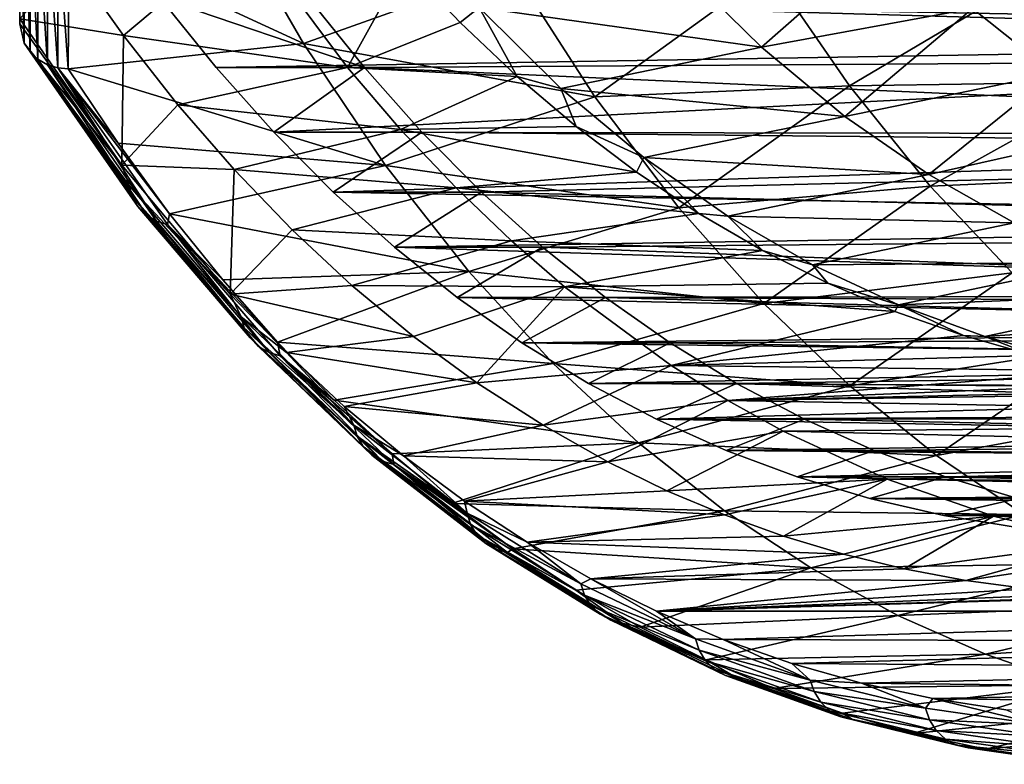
# Model space of a CAD drawing. Header units: millimetres. Extents: x 0 to 99, y -177 to 177.
# Tile 1 of 192: x 0 to 20, y -177 to -163. Entities that reach past the tile are written whole.
import ezdxf

# ---------------------------------------------------------------- set-up
doc = ezdxf.new("R2010")
doc.units = ezdxf.units.MM
doc.header["$LTSCALE"] = 26.699852
for name, color, linetype in [('1', 7, 'CONTINUOUS'), ('2', 7, 'CONTINUOUS'), ('37', 7, 'CONTINUOUS'), ('38', 7, 'CONTINUOUS'), ('4', 7, 'CONTINUOUS'), ('44', 7, 'CONTINUOUS'), ('46', 7, 'CONTINUOUS'), ('6', 7, 'CONTINUOUS'), ('93', 7, 'CONTINUOUS'), ('96', 7, 'CONTINUOUS'), ('97', 7, 'CONTINUOUS')]:
    doc.layers.add(name, color=color, linetype=linetype)

msp = doc.modelspace()

# ---------------------------------------------------------------- linework, layer by layer
at = {"layer": '1', "color": 253, "linetype": 'Continuous', "true_color": 0x9ca8ab}
msp.add_3dface([(0.268, -162.761, 3.399), (0.268, -162.662, 3.418), (0.268, -160.27, -2.331), (0.268, -162.761, 3.399)], dxfattribs=at)
at = {"layer": '2', "color": 253, "linetype": 'Continuous', "true_color": 0x9ca8ab}
for points in [[(1.267, -161.54, 7.145), (0.268, -162.662, 3.418), (2.297, -162.986, 10.991), (1.267, -161.54, 7.145)], [(0.268, -162.662, 3.418), (2.266, -165.524, 10.875), (2.297, -162.986, 10.991), (0.268, -162.662, 3.418)], [(2.297, -162.986, 10.991), (2.266, -165.524, 10.875), (3.363, -164.343, 14.968), (2.297, -162.986, 10.991)], [(3.363, -164.343, 14.968), (2.266, -165.524, 10.875), (4.463, -165.61, 19.075), (3.363, -164.343, 14.968)], [(2.266, -165.524, 10.875), (4.383, -168.051, 18.774), (4.463, -165.61, 19.075), (2.266, -165.524, 10.875)], [(4.463, -165.61, 19.075), (4.383, -168.051, 18.774), (5.599, -166.788, 23.313), (4.463, -165.61, 19.075)], [(5.599, -166.788, 23.313), (4.383, -168.051, 18.774), (6.769, -167.877, 27.682), (5.599, -166.788, 23.313)], [(6.769, -167.877, 27.682), (4.383, -168.051, 18.774), (7.976, -168.876, 32.184), (6.769, -167.877, 27.682)], [(4.383, -168.051, 18.774), (5.485, -169.189, 22.89), (7.976, -168.876, 32.184), (4.383, -168.051, 18.774)], [(7.976, -168.876, 32.184), (5.485, -169.189, 22.89), (9.215, -169.786, 36.808), (7.976, -168.876, 32.184)], [(5.485, -169.189, 22.89), (6.618, -170.243, 27.116), (9.215, -169.786, 36.808), (5.485, -169.189, 22.89)], [(9.215, -169.786, 36.808), (6.618, -170.243, 27.116), (10.51, -170.613, 41.64), (9.215, -169.786, 36.808)], [(6.618, -170.243, 27.116), (7.78, -171.213, 31.453), (10.51, -170.613, 41.64), (6.618, -170.243, 27.116)], [(10.51, -170.613, 41.64), (7.78, -171.213, 31.453), (11.774, -171.328, 46.359), (10.51, -170.613, 41.64)], [(7.78, -171.213, 31.453), (8.972, -172.099, 35.902), (11.774, -171.328, 46.359), (7.78, -171.213, 31.453)], [(11.774, -171.328, 46.359), (8.972, -172.099, 35.902), (12.932, -171.899, 50.682), (11.774, -171.328, 46.359)], [(12.932, -171.899, 50.682), (8.972, -172.099, 35.902), (14.055, -172.366, 54.872), (12.932, -171.899, 50.682)], [(8.972, -172.099, 35.902), (10.194, -172.901, 40.461), (14.055, -172.366, 54.872), (8.972, -172.099, 35.902)], [(14.055, -172.366, 54.872), (10.194, -172.901, 40.461), (15.212, -172.784, 59.19), (14.055, -172.366, 54.872)], [(15.212, -172.784, 59.19), (10.194, -172.901, 40.461), (16.384, -173.136, 63.566), (15.212, -172.784, 59.19)], [(10.194, -172.901, 40.461), (11.445, -173.619, 45.13), (16.384, -173.136, 63.566), (10.194, -172.901, 40.461)], [(16.384, -173.136, 63.566), (11.445, -173.619, 45.13), (17.574, -173.425, 68.006), (16.384, -173.136, 63.566)], [(17.574, -173.425, 68.006), (11.445, -173.619, 45.13), (18.781, -173.65, 72.511), (17.574, -173.425, 68.006)], [(11.445, -173.619, 45.13), (12.725, -174.254, 49.908), (18.781, -173.65, 72.511), (11.445, -173.619, 45.13)], [(18.781, -173.65, 72.511), (12.725, -174.254, 49.908), (20.005, -173.811, 77.077), (18.781, -173.65, 72.511)], [(20.005, -173.811, 77.077), (12.725, -174.254, 49.908), (21.245, -173.907, 81.705), (20.005, -173.811, 77.077)], [(21.245, -173.907, 81.705), (12.725, -174.254, 49.908), (22.501, -173.94, 86.394), (21.245, -173.907, 81.705)], [(12.725, -174.254, 49.908), (32.278, -174.249, 122.883), (23.577, -173.922, 90.408), (12.725, -174.254, 49.908)], [(22.501, -173.94, 86.394), (12.725, -174.254, 49.908), (23.577, -173.922, 90.408), (22.501, -173.94, 86.394)], [(14.034, -174.806, 54.794), (32.278, -174.249, 122.883), (12.725, -174.254, 49.908), (14.034, -174.806, 54.794)], [(30.822, -174.855, 117.449), (32.278, -174.249, 122.883), (14.034, -174.806, 54.794), (30.822, -174.855, 117.449)], [(15.372, -175.274, 59.789), (30.822, -174.855, 117.449), (14.034, -174.806, 54.794), (15.372, -175.274, 59.789)], [(29.301, -175.371, 111.772), (30.822, -174.855, 117.449), (15.372, -175.274, 59.789), (29.301, -175.371, 111.772)], [(16.74, -175.659, 64.892), (29.301, -175.371, 111.772), (15.372, -175.274, 59.789), (16.74, -175.659, 64.892)], [(27.709, -175.781, 105.828), (29.301, -175.371, 111.772), (16.74, -175.659, 64.892), (27.709, -175.781, 105.828)], [(18.136, -175.961, 70.104), (27.709, -175.781, 105.828), (16.74, -175.659, 64.892), (18.136, -175.961, 70.104)], [(26.044, -176.08, 99.614), (27.709, -175.781, 105.828), (18.136, -175.961, 70.104), (26.044, -176.08, 99.614)], [(19.562, -176.179, 75.426), (26.044, -176.08, 99.614), (18.136, -175.961, 70.104), (19.562, -176.179, 75.426)]]:
    msp.add_3dface(points, dxfattribs=at)
at = {"layer": '37', "color": 253, "linetype": 'Continuous', "true_color": 0x9ca8ab}
for points in [[(6.679, -163.614, 13.822), (7.801, -161.594, 18.01), (4.704, -160.963, 6.452), (6.679, -163.614, 13.822)], [(8.883, -162.733, 22.047), (7.801, -161.594, 18.01), (6.679, -163.614, 13.822), (8.883, -162.733, 22.047)], [(10.001, -163.791, 26.22), (8.883, -162.733, 22.047), (6.679, -163.614, 13.822), (10.001, -163.791, 26.22)], [(7.721, -164.826, 17.71), (10.001, -163.791, 26.22), (6.679, -163.614, 13.822), (7.721, -164.826, 17.71)], [(11.154, -164.768, 30.522), (10.001, -163.791, 26.22), (7.721, -164.826, 17.71), (11.154, -164.768, 30.522)], [(12.339, -165.661, 34.945), (11.154, -164.768, 30.522), (7.721, -164.826, 17.71), (12.339, -165.661, 34.945)], [(8.808, -165.969, 21.769), (12.339, -165.661, 34.945), (7.721, -164.826, 17.71), (8.808, -165.969, 21.769)], [(13.555, -166.47, 39.483), (12.339, -165.661, 34.945), (8.808, -165.969, 21.769), (13.555, -166.47, 39.483)], [(9.889, -167.006, 25.801), (13.555, -166.47, 39.483), (8.808, -165.969, 21.769), (9.889, -167.006, 25.801)], [(14.802, -167.194, 44.137), (13.555, -166.47, 39.483), (9.889, -167.006, 25.801), (14.802, -167.194, 44.137)], [(10.925, -167.904, 29.668), (14.802, -167.194, 44.137), (9.889, -167.006, 25.801), (10.925, -167.904, 29.668)], [(16.081, -167.833, 48.91), (14.802, -167.194, 44.137), (10.925, -167.904, 29.668), (16.081, -167.833, 48.91)], [(17.391, -168.388, 53.799), (16.081, -167.833, 48.91), (10.925, -167.904, 29.668), (17.391, -168.388, 53.799)], [(13.016, -169.442, 37.472), (17.391, -168.388, 53.799), (10.925, -167.904, 29.668), (13.016, -169.442, 37.472)], [(18.731, -168.86, 58.802), (17.391, -168.388, 53.799), (13.016, -169.442, 37.472), (18.731, -168.86, 58.802)], [(20.101, -169.246, 63.914), (18.731, -168.86, 58.802), (13.016, -169.442, 37.472), (20.101, -169.246, 63.914)], [(21.501, -169.549, 69.138), (20.101, -169.246, 63.914), (13.016, -169.442, 37.472), (21.501, -169.549, 69.138)], [(14.12, -170.126, 41.59), (21.501, -169.549, 69.138), (13.016, -169.442, 37.472), (14.12, -170.126, 41.59)], [(22.931, -169.768, 74.476), (21.501, -169.549, 69.138), (14.12, -170.126, 41.59), (22.931, -169.768, 74.476)], [(24.392, -169.902, 79.926), (22.931, -169.768, 74.476), (14.12, -170.126, 41.59), (24.392, -169.902, 79.926)], [(25.882, -169.952, 85.489), (24.392, -169.902, 79.926), (14.12, -170.126, 41.59), (25.882, -169.952, 85.489)], [(36.944, -170.529, 126.771), (25.882, -169.952, 85.489), (14.12, -170.126, 41.59), (36.944, -170.529, 126.771)], [(15.205, -170.731, 45.64), (36.944, -170.529, 126.771), (14.12, -170.126, 41.59), (15.205, -170.731, 45.64)], [(35.565, -171.214, 121.627), (36.944, -170.529, 126.771), (15.205, -170.731, 45.64), (35.565, -171.214, 121.627)], [(17.242, -171.67, 53.244), (35.565, -171.214, 121.627), (15.205, -170.731, 45.64), (17.242, -171.67, 53.244)], [(34.126, -171.821, 116.254), (35.565, -171.214, 121.627), (17.242, -171.67, 53.244), (34.126, -171.821, 116.254)], [(19.321, -172.392, 61.004), (34.126, -171.821, 116.254), (17.242, -171.67, 53.244), (19.321, -172.392, 61.004)], [(32.622, -172.339, 110.64), (34.126, -171.821, 116.254), (19.321, -172.392, 61.004), (32.622, -172.339, 110.64)], [(31.045, -172.749, 104.758), (32.622, -172.339, 110.64), (19.321, -172.392, 61.004), (31.045, -172.749, 104.758)], [(21.456, -172.909, 68.972), (31.045, -172.749, 104.758), (19.321, -172.392, 61.004), (21.456, -172.909, 68.972)]]:
    msp.add_3dface(points, dxfattribs=at)
at = {"layer": '38', "color": 253, "linetype": 'Continuous', "true_color": 0x9ca8ab}
for points in [[(1.267, -161.54, 7.145), (2.297, -162.986, 10.991), (4.704, -160.963, 6.452), (1.267, -161.54, 7.145)], [(2.297, -162.986, 10.991), (6.679, -163.614, 13.822), (4.704, -160.963, 6.452), (2.297, -162.986, 10.991)], [(2.297, -162.986, 10.991), (3.363, -164.343, 14.968), (6.679, -163.614, 13.822), (2.297, -162.986, 10.991)], [(3.363, -164.343, 14.968), (7.721, -164.826, 17.71), (6.679, -163.614, 13.822), (3.363, -164.343, 14.968)], [(3.363, -164.343, 14.968), (4.463, -165.61, 19.075), (7.721, -164.826, 17.71), (3.363, -164.343, 14.968)], [(4.463, -165.61, 19.075), (8.808, -165.969, 21.769), (7.721, -164.826, 17.71), (4.463, -165.61, 19.075)], [(4.463, -165.61, 19.075), (5.599, -166.788, 23.313), (8.808, -165.969, 21.769), (4.463, -165.61, 19.075)], [(5.599, -166.788, 23.313), (9.889, -167.006, 25.801), (8.808, -165.969, 21.769), (5.599, -166.788, 23.313)], [(5.599, -166.788, 23.313), (6.769, -167.877, 27.682), (9.889, -167.006, 25.801), (5.599, -166.788, 23.313)], [(6.769, -167.877, 27.682), (10.925, -167.904, 29.668), (9.889, -167.006, 25.801), (6.769, -167.877, 27.682)], [(6.769, -167.877, 27.682), (7.976, -168.876, 32.184), (10.925, -167.904, 29.668), (6.769, -167.877, 27.682)], [(7.976, -168.876, 32.184), (9.215, -169.786, 36.808), (10.925, -167.904, 29.668), (7.976, -168.876, 32.184)], [(9.215, -169.786, 36.808), (13.016, -169.442, 37.472), (10.925, -167.904, 29.668), (9.215, -169.786, 36.808)], [(9.215, -169.786, 36.808), (10.51, -170.613, 41.64), (13.016, -169.442, 37.472), (9.215, -169.786, 36.808)], [(10.51, -170.613, 41.64), (14.12, -170.126, 41.59), (13.016, -169.442, 37.472), (10.51, -170.613, 41.64)], [(10.51, -170.613, 41.64), (11.774, -171.328, 46.359), (14.12, -170.126, 41.59), (10.51, -170.613, 41.64)], [(11.774, -171.328, 46.359), (15.205, -170.731, 45.64), (14.12, -170.126, 41.59), (11.774, -171.328, 46.359)], [(11.774, -171.328, 46.359), (12.932, -171.899, 50.682), (15.205, -170.731, 45.64), (11.774, -171.328, 46.359)], [(12.932, -171.899, 50.682), (17.242, -171.67, 53.244), (15.205, -170.731, 45.64), (12.932, -171.899, 50.682)], [(12.932, -171.899, 50.682), (14.055, -172.366, 54.872), (17.242, -171.67, 53.244), (12.932, -171.899, 50.682)], [(14.055, -172.366, 54.872), (15.212, -172.784, 59.19), (17.242, -171.67, 53.244), (14.055, -172.366, 54.872)], [(15.212, -172.784, 59.19), (19.321, -172.392, 61.004), (17.242, -171.67, 53.244), (15.212, -172.784, 59.19)], [(15.212, -172.784, 59.19), (16.384, -173.136, 63.566), (19.321, -172.392, 61.004), (15.212, -172.784, 59.19)], [(16.384, -173.136, 63.566), (17.574, -173.425, 68.006), (19.321, -172.392, 61.004), (16.384, -173.136, 63.566)], [(17.574, -173.425, 68.006), (21.456, -172.909, 68.972), (19.321, -172.392, 61.004), (17.574, -173.425, 68.006)], [(17.574, -173.425, 68.006), (18.781, -173.65, 72.511), (21.456, -172.909, 68.972), (17.574, -173.425, 68.006)], [(18.781, -173.65, 72.511), (22.544, -173.09, 73.029), (21.456, -172.909, 68.972), (18.781, -173.65, 72.511)], [(18.781, -173.65, 72.511), (20.005, -173.811, 77.077), (22.544, -173.09, 73.029), (18.781, -173.65, 72.511)]]:
    msp.add_3dface(points, dxfattribs=at)
at = {"layer": '4', "color": 253, "linetype": 'Continuous', "true_color": 0x9ca8ab}
for points in [[(4.249, -160.417, -4.434), (5.821, -163.144, 1.604), (1.235, -161.024, -3.068), (4.249, -160.417, -4.434)], [(5.821, -163.144, 1.604), (4.249, -160.417, -4.434), (9.907, -161.685, -0.944), (5.821, -163.144, 1.604)], [(1.235, -161.024, -3.068), (5.821, -163.144, 1.604), (1.219, -163.641, 2.91), (1.235, -161.024, -3.068)], [(11.521, -164.187, 5.315), (5.821, -163.144, 1.604), (9.907, -161.685, -0.944), (11.521, -164.187, 5.315)], [(11.521, -164.187, 5.315), (9.907, -161.685, -0.944), (14.943, -161.709, 1.089), (11.521, -164.187, 5.315)], [(16.502, -163.969, 7.156), (11.521, -164.187, 5.315), (14.943, -161.709, 1.089), (16.502, -163.969, 7.156)], [(16.502, -163.969, 7.156), (14.943, -161.709, 1.089), (20.154, -161.806, 4.693), (16.502, -163.969, 7.156)], [(21.761, -163.896, 10.932), (16.502, -163.969, 7.156), (20.154, -161.806, 4.693), (21.761, -163.896, 10.932)], [(5.821, -163.144, 1.604), (7.426, -165.529, 7.761), (1.219, -163.641, 2.91), (5.821, -163.144, 1.604)], [(7.426, -165.529, 7.761), (5.821, -163.144, 1.604), (11.521, -164.187, 5.315), (7.426, -165.529, 7.761)], [(1.219, -163.641, 2.91), (7.426, -165.529, 7.761), (2.192, -165.096, 6.523), (1.219, -163.641, 2.91)], [(18.084, -165.932, 13.3), (16.502, -163.969, 7.156), (21.761, -163.896, 10.932), (18.084, -165.932, 13.3)], [(23.389, -165.698, 17.238), (18.084, -165.932, 13.3), (21.761, -163.896, 10.932), (23.389, -165.698, 17.238)], [(13.162, -166.357, 11.669), (11.521, -164.187, 5.315), (16.502, -163.969, 7.156), (13.162, -166.357, 11.669)], [(18.084, -165.932, 13.3), (13.162, -166.357, 11.669), (16.502, -163.969, 7.156), (18.084, -165.932, 13.3)], [(13.162, -166.357, 11.669), (7.426, -165.529, 7.761), (11.521, -164.187, 5.315), (13.162, -166.357, 11.669)], [(2.192, -165.096, 6.523), (7.426, -165.529, 7.761), (3.2, -166.473, 10.264), (2.192, -165.096, 6.523)], [(7.426, -165.529, 7.761), (9.056, -167.606, 14.008), (3.2, -166.473, 10.264), (7.426, -165.529, 7.761)], [(9.056, -167.606, 14.008), (7.426, -165.529, 7.761), (13.162, -166.357, 11.669), (9.056, -167.606, 14.008)], [(19.684, -167.63, 19.503), (18.084, -165.932, 13.3), (23.389, -165.698, 17.238), (19.684, -167.63, 19.503)], [(14.826, -168.23, 18.096), (13.162, -166.357, 11.669), (18.084, -165.932, 13.3), (14.826, -168.23, 18.096)], [(19.684, -167.63, 19.503), (14.826, -168.23, 18.096), (18.084, -165.932, 13.3), (19.684, -167.63, 19.503)], [(14.826, -168.23, 18.096), (9.056, -167.606, 14.008), (13.162, -166.357, 11.669), (14.826, -168.23, 18.096)], [(3.2, -166.473, 10.264), (9.056, -167.606, 14.008), (4.24, -167.77, 14.131), (3.2, -166.473, 10.264)], [(4.24, -167.77, 14.131), (9.056, -167.606, 14.008), (5.314, -168.986, 18.12), (4.24, -167.77, 14.131)], [(9.056, -167.606, 14.008), (10.707, -169.407, 20.325), (5.314, -168.986, 18.12), (9.056, -167.606, 14.008)], [(10.707, -169.407, 20.325), (9.056, -167.606, 14.008), (14.826, -168.23, 18.096), (10.707, -169.407, 20.325)], [(16.507, -169.839, 24.575), (14.826, -168.23, 18.096), (19.684, -167.63, 19.503), (16.507, -169.839, 24.575)], [(21.3, -169.091, 25.749), (16.507, -169.839, 24.575), (19.684, -167.63, 19.503), (21.3, -169.091, 25.749)], [(16.507, -169.839, 24.575), (10.707, -169.407, 20.325), (14.826, -168.23, 18.096), (16.507, -169.839, 24.575)], [(5.314, -168.986, 18.12), (10.707, -169.407, 20.325), (6.419, -170.121, 22.227), (5.314, -168.986, 18.12)], [(18.204, -171.208, 31.095), (16.507, -169.839, 24.575), (21.3, -169.091, 25.749), (18.204, -171.208, 31.095)], [(22.93, -170.337, 32.027), (18.204, -171.208, 31.095), (21.3, -169.091, 25.749), (22.93, -170.337, 32.027)], [(10.707, -169.407, 20.325), (12.374, -170.96, 26.694), (6.419, -170.121, 22.227), (10.707, -169.407, 20.325)], [(12.374, -170.96, 26.694), (10.707, -169.407, 20.325), (16.507, -169.839, 24.575), (12.374, -170.96, 26.694)], [(18.204, -171.208, 31.095), (12.374, -170.96, 26.694), (16.507, -169.839, 24.575), (18.204, -171.208, 31.095)], [(6.419, -170.121, 22.227), (12.374, -170.96, 26.694), (7.555, -171.174, 26.447), (6.419, -170.121, 22.227)], [(19.913, -172.361, 37.645), (18.204, -171.208, 31.095), (22.93, -170.337, 32.027), (19.913, -172.361, 37.645)], [(7.555, -171.174, 26.447), (12.374, -170.96, 26.694), (8.721, -172.144, 30.782), (7.555, -171.174, 26.447)], [(12.374, -170.96, 26.694), (14.056, -172.285, 33.103), (8.721, -172.144, 30.782), (12.374, -170.96, 26.694)], [(14.056, -172.285, 33.103), (12.374, -170.96, 26.694), (18.204, -171.208, 31.095), (14.056, -172.285, 33.103)], [(19.913, -172.361, 37.645), (14.056, -172.285, 33.103), (18.204, -171.208, 31.095), (19.913, -172.361, 37.645)], [(8.721, -172.144, 30.782), (14.056, -172.285, 33.103), (9.919, -173.033, 35.234), (8.721, -172.144, 30.782)], [(14.056, -172.285, 33.103), (15.749, -173.404, 39.542), (9.919, -173.033, 35.234), (14.056, -172.285, 33.103)], [(15.749, -173.404, 39.542), (14.056, -172.285, 33.103), (19.913, -172.361, 37.645), (15.749, -173.404, 39.542)], [(21.633, -173.316, 44.216), (15.749, -173.404, 39.542), (19.913, -172.361, 37.645), (21.633, -173.316, 44.216)], [(9.919, -173.033, 35.234), (15.749, -173.404, 39.542), (11.148, -173.839, 39.806), (9.919, -173.033, 35.234)], [(17.451, -174.334, 46.004), (15.749, -173.404, 39.542), (21.633, -173.316, 44.216), (17.451, -174.334, 46.004)], [(23.363, -174.092, 50.801), (17.451, -174.334, 46.004), (21.633, -173.316, 44.216), (23.363, -174.092, 50.801)], [(11.148, -173.839, 39.806), (15.749, -173.404, 39.542), (12.408, -174.564, 44.493), (11.148, -173.839, 39.806)], [(15.749, -173.404, 39.542), (17.451, -174.334, 46.004), (12.408, -174.564, 44.493), (15.749, -173.404, 39.542)], [(19.162, -175.093, 52.481), (17.451, -174.334, 46.004), (23.363, -174.092, 50.801), (19.162, -175.093, 52.481)], [(25.1, -174.707, 57.397), (19.162, -175.093, 52.481), (23.363, -174.092, 50.801), (25.1, -174.707, 57.397)], [(12.408, -174.564, 44.493), (17.451, -174.334, 46.004), (13.698, -175.205, 49.291), (12.408, -174.564, 44.493)], [(17.451, -174.334, 46.004), (19.162, -175.093, 52.481), (13.698, -175.205, 49.291), (17.451, -174.334, 46.004)], [(20.879, -175.695, 58.97), (19.162, -175.093, 52.481), (25.1, -174.707, 57.397), (20.879, -175.695, 58.97)], [(13.698, -175.205, 49.291), (19.162, -175.093, 52.481), (15.018, -175.766, 54.203), (13.698, -175.205, 49.291)], [(19.162, -175.093, 52.481), (20.879, -175.695, 58.97), (15.018, -175.766, 54.203), (19.162, -175.093, 52.481)], [(15.018, -175.766, 54.203), (20.879, -175.695, 58.97), (16.368, -176.245, 59.232), (15.018, -175.766, 54.203)], [(16.368, -176.245, 59.232), (20.879, -175.695, 58.97), (17.75, -176.642, 64.38), (16.368, -176.245, 59.232)], [(20.879, -175.695, 58.97), (22.603, -176.15, 65.466), (17.75, -176.642, 64.38), (20.879, -175.695, 58.97)], [(17.75, -176.642, 64.38), (22.603, -176.15, 65.466), (19.162, -176.953, 69.643), (17.75, -176.642, 64.38)], [(22.603, -176.15, 65.466), (24.332, -176.465, 71.967), (19.162, -176.953, 69.643), (22.603, -176.15, 65.466)], [(19.162, -176.953, 69.643), (24.332, -176.465, 71.967), (20.604, -177.177, 75.02), (19.162, -176.953, 69.643)]]:
    msp.add_3dface(points, dxfattribs=at)
at = {"layer": '44', "color": 253, "linetype": 'Continuous', "true_color": 0x9ca8ab}
for points in [[(0.268, -162.662, 3.418), (0.268, -162.761, 3.399), (2.266, -165.524, 10.875), (0.268, -162.662, 3.418)], [(2.266, -165.524, 10.875), (0.268, -162.761, 3.399), (0.356, -163.135, 3.233), (2.266, -165.524, 10.875)], [(2.412, -165.924, 11.33), (2.266, -165.524, 10.875), (0.356, -163.135, 3.233), (2.412, -165.924, 11.33)], [(2.469, -166.134, 11.25), (2.412, -165.924, 11.33), (0.356, -163.135, 3.233), (2.469, -166.134, 11.25)], [(2.469, -166.134, 11.25), (0.356, -163.135, 3.233), (0.47, -163.309, 3.146), (2.469, -166.134, 11.25)], [(2.582, -166.332, 11.165), (2.469, -166.134, 11.25), (0.47, -163.309, 3.146), (2.582, -166.332, 11.165)], [(2.582, -166.332, 11.165), (0.47, -163.309, 3.146), (0.625, -163.452, 3.067), (2.582, -166.332, 11.165)], [(2.746, -166.497, 11.084), (2.582, -166.332, 11.165), (0.625, -163.452, 3.067), (2.746, -166.497, 11.084)], [(2.746, -166.497, 11.084), (0.625, -163.452, 3.067), (0.813, -163.559, 2.997), (2.746, -166.497, 11.084)], [(2.946, -166.617, 11.013), (2.746, -166.497, 11.084), (0.813, -163.559, 2.997), (2.946, -166.617, 11.013)], [(2.946, -166.617, 11.013), (0.813, -163.559, 2.997), (1.016, -163.621, 2.944), (2.946, -166.617, 11.013)], [(1.219, -163.641, 2.91), (2.192, -165.096, 6.523), (1.016, -163.621, 2.944), (1.219, -163.641, 2.91)], [(2.192, -165.096, 6.523), (3.2, -166.473, 10.264), (1.016, -163.621, 2.944), (2.192, -165.096, 6.523)], [(3.2, -166.473, 10.264), (3.162, -166.683, 10.957), (1.016, -163.621, 2.944), (3.2, -166.473, 10.264)], [(3.162, -166.683, 10.957), (2.946, -166.617, 11.013), (1.016, -163.621, 2.944), (3.162, -166.683, 10.957)], [(4.383, -168.051, 18.774), (2.266, -165.524, 10.875), (2.412, -165.924, 11.33), (4.383, -168.051, 18.774)], [(4.598, -168.49, 19.486), (4.383, -168.051, 18.774), (2.412, -165.924, 11.33), (4.598, -168.49, 19.486)], [(4.598, -168.49, 19.486), (2.412, -165.924, 11.33), (2.469, -166.134, 11.25), (4.598, -168.49, 19.486)], [(4.659, -168.704, 19.416), (4.598, -168.49, 19.486), (2.469, -166.134, 11.25), (4.659, -168.704, 19.416)], [(4.659, -168.704, 19.416), (2.469, -166.134, 11.25), (2.582, -166.332, 11.165), (4.659, -168.704, 19.416)], [(4.776, -168.905, 19.34), (4.659, -168.704, 19.416), (2.582, -166.332, 11.165), (4.776, -168.905, 19.34)], [(4.776, -168.905, 19.34), (2.582, -166.332, 11.165), (2.746, -166.497, 11.084), (4.776, -168.905, 19.34)], [(4.943, -169.071, 19.265), (4.776, -168.905, 19.34), (2.746, -166.497, 11.084), (4.943, -169.071, 19.265)], [(4.943, -169.071, 19.265), (2.746, -166.497, 11.084), (2.946, -166.617, 11.013), (4.943, -169.071, 19.265)], [(5.146, -169.19, 19.198), (4.943, -169.071, 19.265), (2.946, -166.617, 11.013), (5.146, -169.19, 19.198)], [(5.146, -169.19, 19.198), (2.946, -166.617, 11.013), (3.162, -166.683, 10.957), (5.146, -169.19, 19.198)], [(3.2, -166.473, 10.264), (4.24, -167.77, 14.131), (3.162, -166.683, 10.957), (3.2, -166.473, 10.264)], [(4.24, -167.77, 14.131), (5.314, -168.986, 18.12), (3.162, -166.683, 10.957), (4.24, -167.77, 14.131)], [(5.314, -168.986, 18.12), (5.364, -169.255, 19.143), (3.162, -166.683, 10.957), (5.314, -168.986, 18.12)], [(5.364, -169.255, 19.143), (5.146, -169.19, 19.198), (3.162, -166.683, 10.957), (5.364, -169.255, 19.143)], [(5.485, -169.189, 22.89), (4.383, -168.051, 18.774), (4.598, -168.49, 19.486), (5.485, -169.189, 22.89)], [(6.804, -170.61, 27.72), (5.485, -169.189, 22.89), (4.598, -168.49, 19.486), (6.804, -170.61, 27.72)], [(6.804, -170.61, 27.72), (4.598, -168.49, 19.486), (4.659, -168.704, 19.416), (6.804, -170.61, 27.72)], [(6.868, -170.827, 27.658), (6.804, -170.61, 27.72), (4.659, -168.704, 19.416), (6.868, -170.827, 27.658)], [(6.868, -170.827, 27.658), (4.659, -168.704, 19.416), (4.776, -168.905, 19.34), (6.868, -170.827, 27.658)], [(6.989, -171.03, 27.59), (6.868, -170.827, 27.658), (4.776, -168.905, 19.34), (6.989, -171.03, 27.59)], [(6.989, -171.03, 27.59), (4.776, -168.905, 19.34), (4.943, -169.071, 19.265), (6.989, -171.03, 27.59)], [(7.159, -171.198, 27.52), (6.989, -171.03, 27.59), (4.943, -169.071, 19.265), (7.159, -171.198, 27.52)], [(7.159, -171.198, 27.52), (4.943, -169.071, 19.265), (5.146, -169.19, 19.198), (7.159, -171.198, 27.52)], [(5.314, -168.986, 18.12), (6.419, -170.121, 22.227), (5.364, -169.255, 19.143), (5.314, -168.986, 18.12)], [(7.365, -171.316, 27.456), (7.159, -171.198, 27.52), (5.146, -169.19, 19.198), (7.365, -171.316, 27.456)], [(7.365, -171.316, 27.456), (5.146, -169.19, 19.198), (5.364, -169.255, 19.143), (7.365, -171.316, 27.456)], [(6.419, -170.121, 22.227), (7.555, -171.174, 26.447), (5.364, -169.255, 19.143), (6.419, -170.121, 22.227)], [(7.555, -171.174, 26.447), (7.586, -171.378, 27.401), (5.364, -169.255, 19.143), (7.555, -171.174, 26.447)], [(7.586, -171.378, 27.401), (7.365, -171.316, 27.456), (5.364, -169.255, 19.143), (7.586, -171.378, 27.401)], [(6.618, -170.243, 27.116), (5.485, -169.189, 22.89), (6.804, -170.61, 27.72), (6.618, -170.243, 27.116)], [(7.78, -171.213, 31.453), (6.618, -170.243, 27.116), (6.804, -170.61, 27.72), (7.78, -171.213, 31.453)], [(9.021, -172.333, 35.992), (7.78, -171.213, 31.453), (6.804, -170.61, 27.72), (9.021, -172.333, 35.992)], [(9.021, -172.333, 35.992), (6.804, -170.61, 27.72), (6.868, -170.827, 27.658), (9.021, -172.333, 35.992)], [(9.088, -172.553, 35.938), (9.021, -172.333, 35.992), (6.868, -170.827, 27.658), (9.088, -172.553, 35.938)], [(9.088, -172.553, 35.938), (6.868, -170.827, 27.658), (6.989, -171.03, 27.59), (9.088, -172.553, 35.938)], [(9.211, -172.758, 35.876), (9.088, -172.553, 35.938), (6.989, -171.03, 27.59), (9.211, -172.758, 35.876)], [(9.211, -172.758, 35.876), (6.989, -171.03, 27.59), (7.159, -171.198, 27.52), (9.211, -172.758, 35.876)], [(9.385, -172.926, 35.811), (9.211, -172.758, 35.876), (7.159, -171.198, 27.52), (9.385, -172.926, 35.811)], [(9.385, -172.926, 35.811), (7.159, -171.198, 27.52), (7.365, -171.316, 27.456), (9.385, -172.926, 35.811)], [(7.555, -171.174, 26.447), (8.721, -172.144, 30.782), (7.586, -171.378, 27.401), (7.555, -171.174, 26.447)], [(8.972, -172.099, 35.902), (7.78, -171.213, 31.453), (9.021, -172.333, 35.992), (8.972, -172.099, 35.902)], [(9.594, -173.044, 35.748), (9.385, -172.926, 35.811), (7.365, -171.316, 27.456), (9.594, -173.044, 35.748)], [(9.594, -173.044, 35.748), (7.365, -171.316, 27.456), (7.586, -171.378, 27.401), (9.594, -173.044, 35.748)], [(8.721, -172.144, 30.782), (9.919, -173.033, 35.234), (7.586, -171.378, 27.401), (8.721, -172.144, 30.782)], [(9.919, -173.033, 35.234), (9.815, -173.104, 35.694), (7.586, -171.378, 27.401), (9.919, -173.033, 35.234)], [(9.815, -173.104, 35.694), (9.594, -173.044, 35.748), (7.586, -171.378, 27.401), (9.815, -173.104, 35.694)], [(10.194, -172.901, 40.461), (8.972, -172.099, 35.902), (9.021, -172.333, 35.992), (10.194, -172.901, 40.461)], [(11.25, -173.713, 44.309), (10.194, -172.901, 40.461), (9.021, -172.333, 35.992), (11.25, -173.713, 44.309)], [(11.25, -173.713, 44.309), (9.021, -172.333, 35.992), (9.088, -172.553, 35.938), (11.25, -173.713, 44.309)], [(11.319, -173.935, 44.262), (11.25, -173.713, 44.309), (9.088, -172.553, 35.938), (11.319, -173.935, 44.262)], [(11.319, -173.935, 44.262), (9.088, -172.553, 35.938), (9.211, -172.758, 35.876), (11.319, -173.935, 44.262)], [(11.445, -174.141, 44.206), (11.319, -173.935, 44.262), (9.211, -172.758, 35.876), (11.445, -174.141, 44.206)], [(11.445, -174.141, 44.206), (9.211, -172.758, 35.876), (9.385, -172.926, 35.811), (11.445, -174.141, 44.206)], [(11.622, -174.31, 44.144), (11.445, -174.141, 44.206), (9.385, -172.926, 35.811), (11.622, -174.31, 44.144)], [(11.622, -174.31, 44.144), (9.385, -172.926, 35.811), (9.594, -173.044, 35.748), (11.622, -174.31, 44.144)], [(11.445, -173.619, 45.13), (10.194, -172.901, 40.461), (11.25, -173.713, 44.309), (11.445, -173.619, 45.13)], [(11.833, -174.426, 44.083), (11.622, -174.31, 44.144), (9.594, -173.044, 35.748), (11.833, -174.426, 44.083)], [(11.833, -174.426, 44.083), (9.594, -173.044, 35.748), (9.815, -173.104, 35.694), (11.833, -174.426, 44.083)], [(9.919, -173.033, 35.234), (11.148, -173.839, 39.806), (9.815, -173.104, 35.694), (9.919, -173.033, 35.234)], [(11.148, -173.839, 39.806), (12.056, -174.485, 44.028), (9.815, -173.104, 35.694), (11.148, -173.839, 39.806)], [(12.056, -174.485, 44.028), (11.833, -174.426, 44.083), (9.815, -173.104, 35.694), (12.056, -174.485, 44.028)], [(13.488, -174.793, 52.662), (11.445, -173.619, 45.13), (11.25, -173.713, 44.309), (13.488, -174.793, 52.662)], [(13.488, -174.793, 52.662), (11.25, -173.713, 44.309), (11.319, -173.935, 44.262), (13.488, -174.793, 52.662)], [(12.725, -174.254, 49.908), (11.445, -173.619, 45.13), (13.488, -174.793, 52.662), (12.725, -174.254, 49.908)], [(11.148, -173.839, 39.806), (12.408, -174.564, 44.493), (12.056, -174.485, 44.028), (11.148, -173.839, 39.806)], [(13.56, -175.016, 52.621), (13.488, -174.793, 52.662), (11.319, -173.935, 44.262), (13.56, -175.016, 52.621)], [(13.56, -175.016, 52.621), (11.319, -173.935, 44.262), (11.445, -174.141, 44.206), (13.56, -175.016, 52.621)], [(13.688, -175.223, 52.57), (13.56, -175.016, 52.621), (11.445, -174.141, 44.206), (13.688, -175.223, 52.57)], [(13.688, -175.223, 52.57), (11.445, -174.141, 44.206), (11.622, -174.31, 44.144), (13.688, -175.223, 52.57)], [(13.867, -175.392, 52.511), (13.688, -175.223, 52.57), (11.622, -174.31, 44.144), (13.867, -175.392, 52.511)], [(13.867, -175.392, 52.511), (11.622, -174.31, 44.144), (11.833, -174.426, 44.083), (13.867, -175.392, 52.511)], [(14.034, -174.806, 54.794), (12.725, -174.254, 49.908), (13.488, -174.793, 52.662), (14.034, -174.806, 54.794)], [(14.08, -175.508, 52.452), (13.867, -175.392, 52.511), (11.833, -174.426, 44.083), (14.08, -175.508, 52.452)], [(14.08, -175.508, 52.452), (11.833, -174.426, 44.083), (12.056, -174.485, 44.028), (14.08, -175.508, 52.452)], [(12.408, -174.564, 44.493), (13.698, -175.205, 49.291), (12.056, -174.485, 44.028), (12.408, -174.564, 44.493)], [(13.698, -175.205, 49.291), (14.304, -175.565, 52.396), (12.056, -174.485, 44.028), (13.698, -175.205, 49.291)], [(14.304, -175.565, 52.396), (14.08, -175.508, 52.452), (12.056, -174.485, 44.028), (14.304, -175.565, 52.396)], [(15.736, -175.599, 61.049), (14.034, -174.806, 54.794), (13.488, -174.793, 52.662), (15.736, -175.599, 61.049)], [(15.736, -175.599, 61.049), (13.488, -174.793, 52.662), (13.56, -175.016, 52.621), (15.736, -175.599, 61.049)], [(15.372, -175.274, 59.789), (14.034, -174.806, 54.794), (15.736, -175.599, 61.049), (15.372, -175.274, 59.789)], [(15.809, -175.823, 61.013), (15.736, -175.599, 61.049), (13.56, -175.016, 52.621), (15.809, -175.823, 61.013)], [(15.809, -175.823, 61.013), (13.56, -175.016, 52.621), (13.688, -175.223, 52.57), (15.809, -175.823, 61.013)], [(15.94, -176.031, 60.965), (15.809, -175.823, 61.013), (13.688, -175.223, 52.57), (15.94, -176.031, 60.965)], [(15.94, -176.031, 60.965), (13.688, -175.223, 52.57), (13.867, -175.392, 52.511), (15.94, -176.031, 60.965)], [(13.698, -175.205, 49.291), (15.018, -175.766, 54.203), (14.304, -175.565, 52.396), (13.698, -175.205, 49.291)], [(16.74, -175.659, 64.892), (15.372, -175.274, 59.789), (15.736, -175.599, 61.049), (16.74, -175.659, 64.892)], [(16.12, -176.201, 60.91), (15.94, -176.031, 60.965), (13.867, -175.392, 52.511), (16.12, -176.201, 60.91)], [(16.12, -176.201, 60.91), (13.867, -175.392, 52.511), (14.08, -175.508, 52.452), (16.12, -176.201, 60.91)], [(16.334, -176.316, 60.851), (16.12, -176.201, 60.91), (14.08, -175.508, 52.452), (16.334, -176.316, 60.851)], [(16.334, -176.316, 60.851), (14.08, -175.508, 52.452), (14.304, -175.565, 52.396), (16.334, -176.316, 60.851)], [(15.018, -175.766, 54.203), (16.368, -176.245, 59.232), (14.304, -175.565, 52.396), (15.018, -175.766, 54.203)], [(16.368, -176.245, 59.232), (16.56, -176.372, 60.795), (14.304, -175.565, 52.396), (16.368, -176.245, 59.232)], [(16.56, -176.372, 60.795), (16.334, -176.316, 60.851), (14.304, -175.565, 52.396), (16.56, -176.372, 60.795)], [(17.991, -176.152, 69.467), (16.74, -175.659, 64.892), (15.736, -175.599, 61.049), (17.991, -176.152, 69.467)], [(17.991, -176.152, 69.467), (15.736, -175.599, 61.049), (15.809, -175.823, 61.013), (17.991, -176.152, 69.467)], [(18.136, -175.961, 70.104), (16.74, -175.659, 64.892), (17.991, -176.152, 69.467), (18.136, -175.961, 70.104)], [(18.066, -176.377, 69.436), (17.991, -176.152, 69.467), (15.809, -175.823, 61.013), (18.066, -176.377, 69.436)], [(18.066, -176.377, 69.436), (15.809, -175.823, 61.013), (15.94, -176.031, 60.965), (18.066, -176.377, 69.436)], [(18.199, -176.586, 69.393), (18.066, -176.377, 69.436), (15.94, -176.031, 60.965), (18.199, -176.586, 69.393)], [(18.199, -176.586, 69.393), (15.94, -176.031, 60.965), (16.12, -176.201, 60.91), (18.199, -176.586, 69.393)], [(20.255, -176.475, 77.915), (18.136, -175.961, 70.104), (17.991, -176.152, 69.467), (20.255, -176.475, 77.915)], [(19.562, -176.179, 75.426), (18.136, -175.961, 70.104), (20.255, -176.475, 77.915), (19.562, -176.179, 75.426)], [(18.381, -176.756, 69.339), (18.199, -176.586, 69.393), (16.12, -176.201, 60.91), (18.381, -176.756, 69.339)], [(18.381, -176.756, 69.339), (16.12, -176.201, 60.91), (16.334, -176.316, 60.851), (18.381, -176.756, 69.339)], [(16.368, -176.245, 59.232), (17.75, -176.642, 64.38), (16.56, -176.372, 60.795), (16.368, -176.245, 59.232)], [(20.255, -176.475, 77.915), (17.991, -176.152, 69.467), (18.066, -176.377, 69.436), (20.255, -176.475, 77.915)], [(18.596, -176.871, 69.281), (18.381, -176.756, 69.339), (16.334, -176.316, 60.851), (18.596, -176.871, 69.281)], [(18.596, -176.871, 69.281), (16.334, -176.316, 60.851), (16.56, -176.372, 60.795), (18.596, -176.871, 69.281)], [(17.75, -176.642, 64.38), (18.822, -176.925, 69.224), (16.56, -176.372, 60.795), (17.75, -176.642, 64.38)], [(18.822, -176.925, 69.224), (18.596, -176.871, 69.281), (16.56, -176.372, 60.795), (18.822, -176.925, 69.224)], [(20.332, -176.7, 77.889), (20.255, -176.475, 77.915), (18.066, -176.377, 69.436), (20.332, -176.7, 77.889)], [(20.332, -176.7, 77.889), (18.066, -176.377, 69.436), (18.199, -176.586, 69.393), (20.332, -176.7, 77.889)], [(17.75, -176.642, 64.38), (19.162, -176.953, 69.643), (18.822, -176.925, 69.224), (17.75, -176.642, 64.38)], [(20.466, -176.909, 77.849), (20.332, -176.7, 77.889), (18.199, -176.586, 69.393), (20.466, -176.909, 77.849)], [(20.466, -176.909, 77.849), (18.199, -176.586, 69.393), (18.381, -176.756, 69.339), (20.466, -176.909, 77.849)], [(20.649, -177.078, 77.798), (20.466, -176.909, 77.849), (18.381, -176.756, 69.339), (20.649, -177.078, 77.798)], [(20.649, -177.078, 77.798), (18.381, -176.756, 69.339), (18.596, -176.871, 69.281), (20.649, -177.078, 77.798)], [(20.865, -177.193, 77.74), (20.649, -177.078, 77.798), (18.596, -176.871, 69.281), (20.865, -177.193, 77.74)], [(20.865, -177.193, 77.74), (18.596, -176.871, 69.281), (18.822, -176.925, 69.224), (20.865, -177.193, 77.74)], [(19.162, -176.953, 69.643), (20.604, -177.177, 75.02), (18.822, -176.925, 69.224), (19.162, -176.953, 69.643)], [(20.604, -177.177, 75.02), (21.091, -177.247, 77.682), (18.822, -176.925, 69.224), (20.604, -177.177, 75.02)], [(21.091, -177.247, 77.682), (20.865, -177.193, 77.74), (18.822, -176.925, 69.224), (21.091, -177.247, 77.682)]]:
    msp.add_3dface(points, dxfattribs=at)
at = {"layer": '46', "color": 253, "linetype": 'Continuous', "true_color": 0x9ca8ab}
for points in [[(0.356, -163.135, 3.233), (0.268, -160.27, -2.331), (0.291, -160.211, -2.923), (0.356, -163.135, 3.233)], [(0.268, -162.761, 3.399), (0.268, -160.27, -2.331), (0.356, -163.135, 3.233), (0.268, -162.761, 3.399)], [(0.356, -163.135, 3.233), (0.291, -160.211, -2.923), (0.36, -160.395, -3.02), (0.356, -163.135, 3.233)], [(0.47, -163.309, 3.146), (0.356, -163.135, 3.233), (0.36, -160.395, -3.02), (0.47, -163.309, 3.146)], [(0.47, -163.309, 3.146), (0.36, -160.395, -3.02), (0.473, -160.563, -3.117), (0.47, -163.309, 3.146)], [(0.625, -163.452, 3.067), (0.47, -163.309, 3.146), (0.473, -160.563, -3.117), (0.625, -163.452, 3.067)], [(0.625, -163.452, 3.067), (0.473, -160.563, -3.117), (0.628, -160.702, -3.203), (0.625, -163.452, 3.067)], [(0.813, -163.559, 2.997), (0.625, -163.452, 3.067), (0.628, -160.702, -3.203), (0.813, -163.559, 2.997)], [(0.813, -163.559, 2.997), (0.628, -160.702, -3.203), (0.817, -160.803, -3.275), (0.813, -163.559, 2.997)], [(1.016, -163.621, 2.944), (0.813, -163.559, 2.997), (0.817, -160.803, -3.275), (1.016, -163.621, 2.944)], [(1.016, -163.621, 2.944), (0.817, -160.803, -3.275), (1.022, -160.863, -3.329), (1.016, -163.621, 2.944)], [(1.219, -163.641, 2.91), (1.016, -163.621, 2.944), (1.022, -160.863, -3.329), (1.219, -163.641, 2.91)], [(1.235, -161.024, -3.068), (1.219, -163.641, 2.91), (1.022, -160.863, -3.329), (1.235, -161.024, -3.068)]]:
    msp.add_3dface(points, dxfattribs=at)
at = {"layer": '6', "color": 253, "linetype": 'Continuous', "true_color": 0x9ca8ab}
for points in [[(13.177, -161.636, 19.887), (14.782, -163.218, 26.166), (17.327, -160.975, 20.466), (13.177, -161.636, 19.887)], [(17.327, -160.975, 20.466), (14.782, -163.218, 26.166), (18.908, -162.459, 26.604), (17.327, -160.975, 20.466)], [(8.883, -162.733, 22.047), (9.256, -162.44, 21.109), (7.801, -161.594, 18.01), (8.883, -162.733, 22.047)], [(13.177, -161.636, 19.887), (9.256, -162.44, 21.109), (14.782, -163.218, 26.166), (13.177, -161.636, 19.887)], [(18.908, -162.459, 26.604), (20.508, -163.727, 32.799), (24.063, -162.322, 31.761), (18.908, -162.459, 26.604)], [(10.001, -163.791, 26.22), (9.256, -162.44, 21.109), (8.883, -162.733, 22.047), (10.001, -163.791, 26.22)], [(10.856, -164.022, 27.364), (9.256, -162.44, 21.109), (10.001, -163.791, 26.22), (10.856, -164.022, 27.364)], [(9.256, -162.44, 21.109), (10.856, -164.022, 27.364), (14.782, -163.218, 26.166), (9.256, -162.44, 21.109)], [(14.782, -163.218, 26.166), (16.41, -164.569, 32.509), (18.908, -162.459, 26.604), (14.782, -163.218, 26.166)], [(18.908, -162.459, 26.604), (16.41, -164.569, 32.509), (20.508, -163.727, 32.799), (18.908, -162.459, 26.604)], [(14.782, -163.218, 26.166), (10.856, -164.022, 27.364), (16.41, -164.569, 32.509), (14.782, -163.218, 26.166)], [(16.41, -164.569, 32.509), (18.058, -165.709, 38.905), (20.508, -163.727, 32.799), (16.41, -164.569, 32.509)], [(20.508, -163.727, 32.799), (18.058, -165.709, 38.905), (22.127, -164.796, 39.041), (20.508, -163.727, 32.799)], [(11.154, -164.768, 30.522), (10.856, -164.022, 27.364), (10.001, -163.791, 26.22), (11.154, -164.768, 30.522)], [(12.478, -165.377, 33.686), (10.856, -164.022, 27.364), (11.154, -164.768, 30.522), (12.478, -165.377, 33.686)], [(10.856, -164.022, 27.364), (12.478, -165.377, 33.686), (16.41, -164.569, 32.509), (10.856, -164.022, 27.364)], [(16.41, -164.569, 32.509), (12.478, -165.377, 33.686), (18.058, -165.709, 38.905), (16.41, -164.569, 32.509)], [(12.339, -165.661, 34.945), (12.478, -165.377, 33.686), (11.154, -164.768, 30.522), (12.339, -165.661, 34.945)], [(18.058, -165.709, 38.905), (19.724, -166.655, 45.343), (22.127, -164.796, 39.041), (18.058, -165.709, 38.905)], [(13.555, -166.47, 39.483), (12.478, -165.377, 33.686), (12.339, -165.661, 34.945), (13.555, -166.47, 39.483)], [(14.121, -166.522, 40.063), (12.478, -165.377, 33.686), (13.555, -166.47, 39.483), (14.121, -166.522, 40.063)], [(12.478, -165.377, 33.686), (14.121, -166.522, 40.063), (18.058, -165.709, 38.905), (12.478, -165.377, 33.686)], [(18.058, -165.709, 38.905), (14.121, -166.522, 40.063), (19.724, -166.655, 45.343), (18.058, -165.709, 38.905)], [(14.802, -167.194, 44.137), (14.121, -166.522, 40.063), (13.555, -166.47, 39.483), (14.802, -167.194, 44.137)], [(15.782, -167.476, 46.483), (14.121, -166.522, 40.063), (14.802, -167.194, 44.137), (15.782, -167.476, 46.483)], [(14.121, -166.522, 40.063), (15.782, -167.476, 46.483), (19.724, -166.655, 45.343), (14.121, -166.522, 40.063)], [(19.724, -166.655, 45.343), (15.782, -167.476, 46.483), (21.406, -167.426, 51.811), (19.724, -166.655, 45.343)], [(16.081, -167.833, 48.91), (15.782, -167.476, 46.483), (14.802, -167.194, 44.137), (16.081, -167.833, 48.91)], [(15.782, -167.476, 46.483), (17.459, -168.255, 52.936), (21.406, -167.426, 51.811), (15.782, -167.476, 46.483)], [(17.459, -168.255, 52.936), (15.782, -167.476, 46.483), (16.081, -167.833, 48.91), (17.459, -168.255, 52.936)], [(21.406, -167.426, 51.811), (17.459, -168.255, 52.936), (23.1, -168.038, 58.3), (21.406, -167.426, 51.811)], [(17.391, -168.388, 53.799), (17.459, -168.255, 52.936), (16.081, -167.833, 48.91), (17.391, -168.388, 53.799)], [(17.459, -168.255, 52.936), (19.149, -168.874, 59.411), (23.1, -168.038, 58.3), (17.459, -168.255, 52.936)], [(23.1, -168.038, 58.3), (19.149, -168.874, 59.411), (24.808, -168.501, 64.805), (23.1, -168.038, 58.3)], [(18.731, -168.86, 58.802), (17.459, -168.255, 52.936), (17.391, -168.388, 53.799), (18.731, -168.86, 58.802)], [(19.149, -168.874, 59.411), (17.459, -168.255, 52.936), (18.731, -168.86, 58.802), (19.149, -168.874, 59.411)], [(19.149, -168.874, 59.411), (20.853, -169.344, 65.902), (24.808, -168.501, 64.805), (19.149, -168.874, 59.411)], [(20.101, -169.246, 63.914), (19.149, -168.874, 59.411), (18.731, -168.86, 58.802), (20.101, -169.246, 63.914)], [(20.853, -169.344, 65.902), (19.149, -168.874, 59.411), (20.101, -169.246, 63.914), (20.853, -169.344, 65.902)]]:
    msp.add_3dface(points, dxfattribs=at)
at = {"layer": '93', "color": 253, "linetype": 'Continuous', "true_color": 0x9ca8ab}
for points in [[(5.917, -162.25, 10.977), (7.011, -163.61, 15.06), (3.019, -162.25, 11.753), (5.917, -162.25, 10.977)], [(3.019, -162.25, 11.753), (7.011, -163.61, 15.06), (4.113, -163.61, 15.836), (3.019, -162.25, 11.753)], [(4.113, -163.61, 15.836), (7.011, -163.61, 15.06), (5.241, -164.877, 20.046), (4.113, -163.61, 15.836)], [(7.011, -163.61, 15.06), (8.139, -164.877, 19.269), (5.241, -164.877, 20.046), (7.011, -163.61, 15.06)], [(5.241, -164.877, 20.046), (8.139, -164.877, 19.269), (6.403, -166.049, 24.381), (5.241, -164.877, 20.046)], [(8.139, -164.877, 19.269), (9.301, -166.049, 23.605), (6.403, -166.049, 24.381), (8.139, -164.877, 19.269)], [(6.403, -166.049, 24.381), (9.301, -166.049, 23.605), (7.598, -167.127, 28.844), (6.403, -166.049, 24.381)], [(9.301, -166.049, 23.605), (10.496, -167.127, 28.068), (7.598, -167.127, 28.844), (9.301, -166.049, 23.605)], [(7.598, -167.127, 28.844), (10.496, -167.127, 28.068), (8.829, -168.111, 33.435), (7.598, -167.127, 28.844)], [(10.496, -167.127, 28.068), (11.727, -168.111, 32.659), (8.829, -168.111, 33.435), (10.496, -167.127, 28.068)], [(8.829, -168.111, 33.435), (11.727, -168.111, 32.659), (10.095, -168.999, 38.161), (8.829, -168.111, 33.435)], [(11.727, -168.111, 32.659), (12.993, -168.999, 37.385), (10.095, -168.999, 38.161), (11.727, -168.111, 32.659)], [(10.095, -168.999, 38.161), (12.993, -168.999, 37.385), (11.395, -169.794, 43.014), (10.095, -168.999, 38.161)], [(12.993, -168.999, 37.385), (14.293, -169.794, 42.238), (11.395, -169.794, 43.014), (12.993, -168.999, 37.385)], [(11.395, -169.794, 43.014), (14.293, -169.794, 42.238), (12.728, -170.496, 47.987), (11.395, -169.794, 43.014)], [(14.293, -169.794, 42.238), (15.626, -170.496, 47.211), (12.728, -170.496, 47.987), (14.293, -169.794, 42.238)], [(12.728, -170.496, 47.987), (15.626, -170.496, 47.211), (14.09, -171.105, 53.072), (12.728, -170.496, 47.987)], [(15.626, -170.496, 47.211), (16.988, -171.105, 52.295), (14.09, -171.105, 53.072), (15.626, -170.496, 47.211)], [(14.09, -171.105, 53.072), (16.988, -171.105, 52.295), (15.481, -171.622, 58.262), (14.09, -171.105, 53.072)], [(16.988, -171.105, 52.295), (18.379, -171.622, 57.486), (15.481, -171.622, 58.262), (16.988, -171.105, 52.295)], [(15.481, -171.622, 58.262), (18.379, -171.622, 57.486), (16.901, -172.047, 63.562), (15.481, -171.622, 58.262)], [(18.379, -171.622, 57.486), (19.799, -172.047, 62.786), (16.901, -172.047, 63.562), (18.379, -171.622, 57.486)], [(16.901, -172.047, 63.562), (19.799, -172.047, 62.786), (18.352, -172.38, 68.976), (16.901, -172.047, 63.562)], [(19.799, -172.047, 62.786), (21.249, -172.38, 68.199), (18.352, -172.38, 68.976), (19.799, -172.047, 62.786)], [(18.352, -172.38, 68.976), (21.249, -172.38, 68.199), (19.832, -172.62, 74.502), (18.352, -172.38, 68.976)]]:
    msp.add_3dface(points, dxfattribs=at)
at = {"layer": '96', "color": 253, "linetype": 'Continuous', "true_color": 0x9ca8ab}
for points in [[(3.019, -162.25, 11.753), (42.172, -162.983, 157.874), (43.824, -160.814, 164.038), (3.019, -162.25, 11.753)], [(3.019, -162.25, 11.753), (4.113, -163.61, 15.836), (42.172, -162.983, 157.874), (3.019, -162.25, 11.753)], [(4.113, -163.61, 15.836), (5.241, -164.877, 20.046), (42.172, -162.983, 157.874), (4.113, -163.61, 15.836)], [(5.241, -164.877, 20.046), (40.476, -164.928, 151.546), (42.172, -162.983, 157.874), (5.241, -164.877, 20.046)], [(5.241, -164.877, 20.046), (6.403, -166.049, 24.381), (40.476, -164.928, 151.546), (5.241, -164.877, 20.046)], [(6.403, -166.049, 24.381), (38.74, -166.623, 145.066), (40.476, -164.928, 151.546), (6.403, -166.049, 24.381)], [(6.403, -166.049, 24.381), (7.598, -167.127, 28.844), (38.74, -166.623, 145.066), (6.403, -166.049, 24.381)], [(7.598, -167.127, 28.844), (36.958, -168.073, 138.417), (38.74, -166.623, 145.066), (7.598, -167.127, 28.844)], [(7.598, -167.127, 28.844), (8.829, -168.111, 33.435), (36.958, -168.073, 138.417), (7.598, -167.127, 28.844)], [(8.829, -168.111, 33.435), (36.048, -168.723, 135.019), (36.958, -168.073, 138.417), (8.829, -168.111, 33.435)], [(8.829, -168.111, 33.435), (10.095, -168.999, 38.161), (36.048, -168.723, 135.019), (8.829, -168.111, 33.435)], [(10.095, -168.999, 38.161), (35.124, -169.331, 131.57), (36.048, -168.723, 135.019), (10.095, -168.999, 38.161)], [(10.095, -168.999, 38.161), (11.395, -169.794, 43.014), (35.124, -169.331, 131.57), (10.095, -168.999, 38.161)], [(11.395, -169.794, 43.014), (34.188, -169.888, 128.079), (35.124, -169.331, 131.57), (11.395, -169.794, 43.014)], [(11.395, -169.794, 43.014), (12.728, -170.496, 47.987), (34.188, -169.888, 128.079), (11.395, -169.794, 43.014)], [(12.728, -170.496, 47.987), (33.241, -170.393, 124.544), (34.188, -169.888, 128.079), (12.728, -170.496, 47.987)], [(12.728, -170.496, 47.987), (32.281, -170.848, 120.96), (33.241, -170.393, 124.544), (12.728, -170.496, 47.987)], [(12.728, -170.496, 47.987), (14.09, -171.105, 53.072), (32.281, -170.848, 120.96), (12.728, -170.496, 47.987)], [(14.09, -171.105, 53.072), (31.305, -171.255, 117.319), (32.281, -170.848, 120.96), (14.09, -171.105, 53.072)], [(14.09, -171.105, 53.072), (15.481, -171.622, 58.262), (31.305, -171.255, 117.319), (14.09, -171.105, 53.072)], [(15.481, -171.622, 58.262), (30.313, -171.614, 113.615), (31.305, -171.255, 117.319), (15.481, -171.622, 58.262)], [(15.481, -171.622, 58.262), (29.302, -171.928, 109.842), (30.313, -171.614, 113.615), (15.481, -171.622, 58.262)], [(15.481, -171.622, 58.262), (16.901, -172.047, 63.562), (29.302, -171.928, 109.842), (15.481, -171.622, 58.262)], [(16.901, -172.047, 63.562), (28.273, -172.196, 106.003), (29.302, -171.928, 109.842), (16.901, -172.047, 63.562)], [(16.901, -172.047, 63.562), (18.352, -172.38, 68.976), (28.273, -172.196, 106.003), (16.901, -172.047, 63.562)], [(18.352, -172.38, 68.976), (27.228, -172.416, 102.104), (28.273, -172.196, 106.003), (18.352, -172.38, 68.976)], [(18.352, -172.38, 68.976), (19.832, -172.62, 74.502), (27.228, -172.416, 102.104), (18.352, -172.38, 68.976)]]:
    msp.add_3dface(points, dxfattribs=at)
at = {"layer": '97', "color": 253, "linetype": 'Continuous', "true_color": 0x9ca8ab}
for points in [[(5.917, -162.25, 10.977), (46.374, -161.306, 161.965), (44.752, -163.37, 155.911), (5.917, -162.25, 10.977)], [(7.011, -163.61, 15.06), (5.917, -162.25, 10.977), (44.752, -163.37, 155.911), (7.011, -163.61, 15.06)], [(7.011, -163.61, 15.06), (44.752, -163.37, 155.911), (43.087, -165.224, 149.696), (7.011, -163.61, 15.06)], [(8.139, -164.877, 19.269), (7.011, -163.61, 15.06), (43.087, -165.224, 149.696), (8.139, -164.877, 19.269)], [(9.301, -166.049, 23.605), (8.139, -164.877, 19.269), (43.087, -165.224, 149.696), (9.301, -166.049, 23.605)], [(9.301, -166.049, 23.605), (43.087, -165.224, 149.696), (41.383, -166.846, 143.338), (9.301, -166.049, 23.605)], [(10.496, -167.127, 28.068), (9.301, -166.049, 23.605), (41.383, -166.846, 143.338), (10.496, -167.127, 28.068)], [(10.496, -167.127, 28.068), (41.383, -166.846, 143.338), (39.635, -168.237, 136.815), (10.496, -167.127, 28.068)], [(11.727, -168.111, 32.659), (10.496, -167.127, 28.068), (39.635, -168.237, 136.815), (11.727, -168.111, 32.659)], [(12.993, -168.999, 37.385), (11.727, -168.111, 32.659), (38.742, -168.862, 133.482), (12.993, -168.999, 37.385)], [(11.727, -168.111, 32.659), (39.635, -168.237, 136.815), (38.742, -168.862, 133.482), (11.727, -168.111, 32.659)], [(12.993, -168.999, 37.385), (38.742, -168.862, 133.482), (37.834, -169.446, 130.095), (12.993, -168.999, 37.385)], [(14.293, -169.794, 42.238), (12.993, -168.999, 37.385), (37.834, -169.446, 130.095), (14.293, -169.794, 42.238)], [(14.293, -169.794, 42.238), (37.834, -169.446, 130.095), (36.916, -169.982, 126.667), (14.293, -169.794, 42.238)], [(15.626, -170.496, 47.211), (14.293, -169.794, 42.238), (35.986, -170.469, 123.197), (15.626, -170.496, 47.211)], [(14.293, -169.794, 42.238), (36.916, -169.982, 126.667), (35.986, -170.469, 123.197), (14.293, -169.794, 42.238)], [(15.626, -170.496, 47.211), (35.986, -170.469, 123.197), (35.043, -170.909, 119.676), (15.626, -170.496, 47.211)], [(16.988, -171.105, 52.295), (15.626, -170.496, 47.211), (35.043, -170.909, 119.676), (16.988, -171.105, 52.295)], [(16.988, -171.105, 52.295), (35.043, -170.909, 119.676), (34.084, -171.302, 116.098), (16.988, -171.105, 52.295)], [(18.379, -171.622, 57.486), (16.988, -171.105, 52.295), (34.084, -171.302, 116.098), (18.379, -171.622, 57.486)], [(18.379, -171.622, 57.486), (34.084, -171.302, 116.098), (33.108, -171.649, 112.456), (18.379, -171.622, 57.486)], [(19.799, -172.047, 62.786), (18.379, -171.622, 57.486), (32.113, -171.953, 108.742), (19.799, -172.047, 62.786)], [(18.379, -171.622, 57.486), (33.108, -171.649, 112.456), (32.113, -171.953, 108.742), (18.379, -171.622, 57.486)]]:
    msp.add_3dface(points, dxfattribs=at)

doc.saveas('drawing.dxf')
